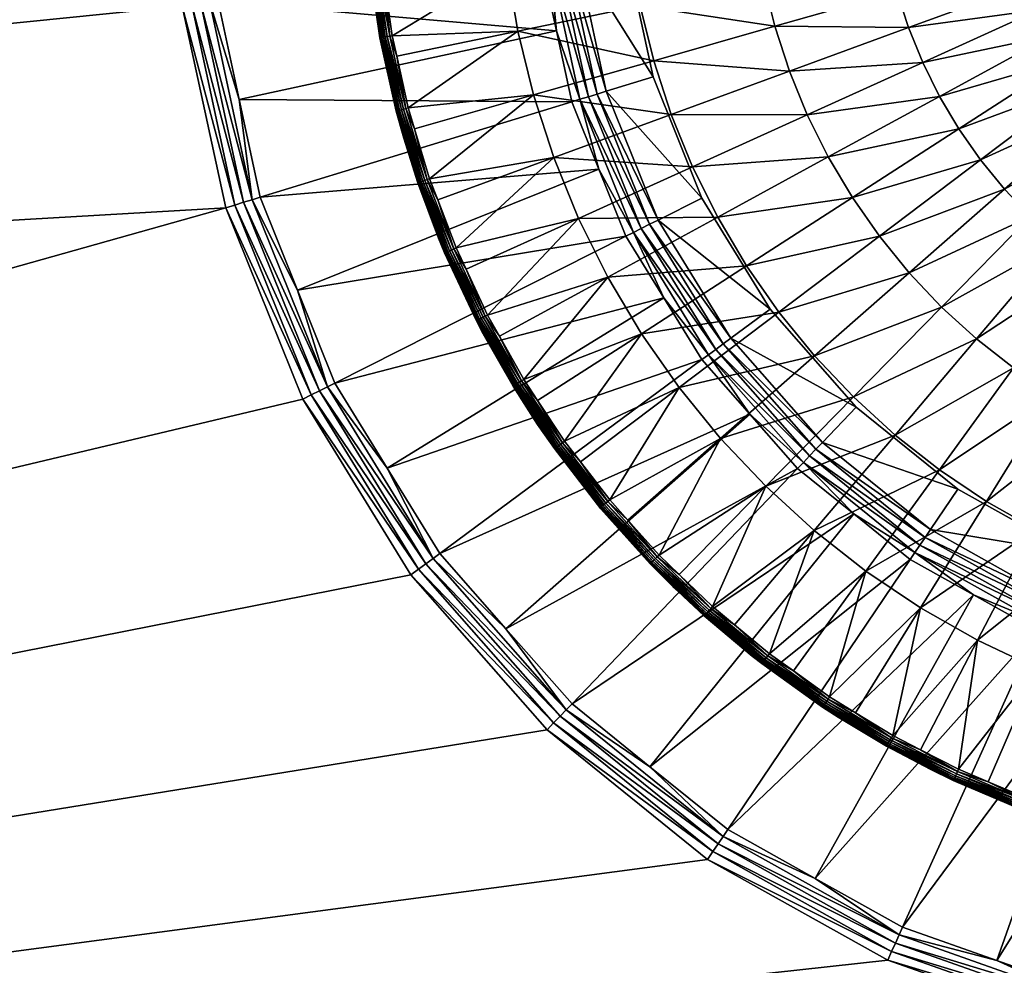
# Model space of a CAD drawing. Header units: centimetres. Extents: x 0 to 900, y -700 to 0.
# Tile 5 of 18: x 370 to 428, y -265 to -210. Entities that reach past the tile are written whole.
import ezdxf

# ---------------------------------------------------------------- set-up
doc = ezdxf.new("R2010")
doc.units = ezdxf.units.CM
doc.layers.get('0').update_dxf_attribs({"color": 133})

msp = doc.modelspace()

# ---------------------------------------------------------------- meshes
at = {"color": 254}
mesh = msp.add_polyface(dxfattribs=at)
corners = [(400.437, -206.347, 2.599), (381.278, -202.919, 14.401), (381.527, -208.768, 14.401), (401.33, -210.489, 2.599), (382.76, -214.491, 14.401), (402.223, -214.632, 2.599), (383.993, -220.214, 14.401), (403.803, -218.564, 2.599), (386.176, -225.647, 14.401), (378.926, -196.981, 15), (100.487, -237.164, 15), (379.438, -209.036, 15), (381.98, -220.831, 15), (99.538, -251.798, 15.154), (99.538, -237.164, 15.154), (89.042, -95.862, 18.653), (88.312, -95.251, 18.896), (77.5, -235.315, 22.5), (55.455, -218.826, 29.851), (77.5, -312.792, 22.55), (391.429, -236.064, 14.401), (388.359, -231.079, 14.401), (387.922, -231.299, 14.659), (383.525, -220.358, 14.659), (381.041, -208.831, 14.659), (380.54, -197.049, 14.659), (380.524, -208.897, 14.847), (380.02, -197.027, 14.847), (383.027, -220.51, 14.847), (379.986, -208.966, 14.962), (379.478, -197.004, 14.962), (394.498, -241.049, 14.401), (394.104, -241.34, 14.659), (387.456, -231.534, 14.847), (382.509, -220.669, 14.962), (393.685, -241.65, 14.847), (386.973, -231.778, 14.962), (393.25, -241.972, 14.962), (386.479, -232.027, 15), (392.805, -242.301, 15), (100.006, -237.164, 15.039), (100.487, -105.863, 15), (100.006, -105.863, 15.039), (54.994, -199.076, 29.961), (55.462, -199.076, 29.846)]
mesh.append_faces([[corners[k] for k in face] for face in [(0, 1, 2, 0), (0, 2, 3, 0), (3, 2, 4, 3), (5, 4, 6, 5), (7, 6, 8, 7), (9, 10, 11, 9), (11, 10, 12, 11), (13, 14, 15, 13), (13, 16, 17, 13), (18, 19, 17, 18), (20, 21, 22, 20), (8, 6, 23, 8), (4, 2, 24, 4), (2, 1, 24, 2), (24, 1, 25, 24), (6, 4, 23, 6), (23, 4, 24, 23), (23, 24, 26, 23), (26, 24, 27, 26), (21, 8, 22, 21), (22, 8, 23, 22), (22, 23, 28, 22), (28, 23, 26, 28), (28, 26, 29, 28), (29, 26, 30, 29), (31, 20, 32, 31), (32, 20, 22, 32), (32, 22, 33, 32), (33, 22, 28, 33), (33, 28, 34, 33), (34, 28, 29, 34), (34, 29, 11, 34), (11, 29, 9, 11), (35, 32, 33, 35), (35, 33, 36, 35), (36, 33, 34, 36), (36, 34, 12, 36), (12, 34, 11, 12), (37, 35, 36, 37), (37, 36, 38, 37), (38, 36, 12, 38), (39, 37, 38, 39), (40, 10, 41, 40), (13, 40, 14, 13), (14, 40, 42, 14), (43, 18, 44, 43)]], dxfattribs={"vtx3": -1, "color": 254})
mesh = msp.add_polyface(dxfattribs=at)
corners = [(378.926, -196.981, 15), (100.487, -105.863, 15), (100.487, -237.164, 15), (105.863, -100.487, 15), (383.992, -173.476, 15), (389.424, -162.702, 15), (396.599, -153.001, 15), (380.459, -185.013, 15), (104.655, -100.567, 15), (100.563, -104.681, 15), (103.664, -100.786, 15), (100.763, -103.739, 15), (103.112, -100.992, 15), (101.024, -103.042, 15), (102.462, -101.347, 15), (101.393, -102.393, 15), (102.261, -101.489, 15), (101.795, -101.902, 15), (405.31, -144.652, 15), (415.306, -137.896, 15), (426.301, -132.926, 15), (99.721, -104.565, 15.123), (100.018, -103.519, 15.102), (89.042, -95.862, 18.653), (102.05, -101.21, 15.02), (101.365, -101.365, 15.08), (101.545, -101.662, 15.02), (101.299, -101.425, 15.08), (100.819, -101.995, 15.082), (101.104, -102.193, 15.021), (100.361, -102.735, 15.09), (100.69, -102.888, 15.023), (100.112, -103.304, 15.099), (100.387, -103.628, 15.026), (100.006, -105.863, 15.039), (100.138, -104.623, 15.031), (102.267, -101.052, 15.021), (99.538, -105.863, 15.154), (100.006, -237.164, 15.039), (99.538, -237.164, 15.154)]
mesh.append_faces([[corners[k] for k in face] for face in [(0, 1, 2, 0), (3, 4, 5, 3), (3, 5, 6, 3), (7, 3, 1, 7), (1, 3, 8, 1), (1, 8, 9, 1), (9, 8, 10, 9), (9, 10, 11, 9), (11, 10, 12, 11), (11, 12, 13, 11), (13, 12, 14, 13), (13, 14, 15, 13), (15, 14, 16, 15), (15, 16, 17, 15), (3, 18, 19, 3), (3, 19, 20, 3), (21, 22, 23, 21), (24, 25, 26, 24), (25, 27, 26, 25), (26, 27, 28, 26), (26, 28, 29, 26), (29, 28, 30, 29), (29, 30, 31, 29), (31, 30, 32, 31), (31, 32, 33, 31), (34, 1, 9, 34), (34, 9, 35, 34), (35, 9, 11, 35), (35, 11, 33, 35), (33, 11, 13, 33), (33, 13, 31, 33), (31, 13, 15, 31), (31, 15, 29, 31), (29, 15, 17, 29), (29, 17, 26, 29), (26, 17, 16, 26), (26, 16, 24, 26), (24, 16, 14, 24), (24, 14, 36, 24), (32, 22, 33, 32), (33, 22, 21, 33), (33, 21, 35, 33), (35, 21, 37, 35), (35, 37, 34, 35), (38, 1, 34, 38), (39, 34, 37, 39)]], dxfattribs={"vtx3": -1, "color": 254})
mesh = msp.add_polyface(dxfattribs=at)
corners = [(401.33, -210.489, 2.599), (382.76, -214.491, 14.401), (402.223, -214.632, 2.599), (383.993, -220.214, 14.401), (403.803, -218.564, 2.599), (386.176, -225.647, 14.401), (405.383, -222.496, 2.599), (388.359, -231.079, 14.401), (407.604, -226.104, 2.599), (391.429, -236.064, 14.401), (409.826, -229.712, 2.599), (394.498, -241.049, 14.401), (412.626, -232.893, 2.599), (398.366, -245.444, 14.401), (405.364, -205.716, 2), (402.181, -197.969, 2), (402.526, -206.079, 2), (406.973, -213.177, 2), (404.236, -214.015, 2), (406.973, -213.177, 0), (405.364, -205.716, 0), (400.257, -202.113, 2.599), (400.437, -206.347, 2.599), (400.923, -206.285, 2.341), (402.691, -214.488, 2.341), (405.82, -222.275, 2.341), (406.285, -222.04, 2.153), (403.189, -214.336, 2.153), (401.44, -206.218, 2.153), (400.567, -197.9, 2.341), (406.769, -221.796, 2.038), (403.707, -214.177, 2.038), (401.978, -206.15, 2.038), (401.087, -197.922, 2.153), (407.263, -221.548, 2), (401.629, -197.945, 2.038), (394.104, -241.34, 14.659), (402.234, -249.838, 14.401), (401.895, -250.192, 14.659), (393.685, -241.65, 14.847), (401.534, -250.568, 14.847), (393.25, -241.972, 14.962), (401.159, -250.96, 14.962), (392.805, -242.301, 15)]
mesh.append_faces([[corners[k] for k in face] for face in [(0, 1, 2, 0), (2, 3, 4, 2), (4, 5, 6, 4), (6, 5, 7, 6), (6, 7, 8, 6), (8, 7, 9, 8), (8, 9, 10, 8), (10, 9, 11, 10), (10, 11, 12, 10), (12, 11, 13, 12), (14, 15, 16, 14), (14, 16, 17, 14), (17, 16, 18, 17), (17, 19, 20, 17), (17, 20, 14, 17), (21, 22, 23, 21), (23, 22, 0, 23), (23, 0, 24, 23), (0, 2, 24, 0), (24, 2, 4, 24), (24, 4, 25, 24), (4, 6, 25, 4), (25, 6, 8, 25), (25, 26, 24, 25), (24, 26, 27, 24), (24, 27, 23, 24), (23, 27, 28, 23), (23, 28, 29, 23), (26, 30, 27, 26), (27, 30, 31, 27), (27, 31, 28, 27), (28, 31, 32, 28), (28, 32, 33, 28), (30, 34, 31, 30), (31, 34, 18, 31), (31, 18, 32, 31), (32, 18, 16, 32), (32, 16, 35, 32), (13, 11, 36, 13), (37, 13, 38, 37), (38, 13, 36, 38), (38, 36, 39, 38), (40, 38, 39, 40), (40, 39, 41, 40), (42, 40, 41, 42), (42, 41, 43, 42)]], dxfattribs={"vtx3": -1, "color": 254})
at = {"color": 250}
mesh = msp.add_polyface(dxfattribs=at)
corners = [(391.257, -207.641, 16.206), (391.086, -206.482, 16.206), (390.935, -206.499, 16.15), (390.852, -203.282, 16.206), (390.77, -202.165, 16.206), (390.618, -202.17, 16.15), (390.218, -204.628, 15.243), (390.36, -206.562, 15.243), (390.373, -206.561, 15.404), (390.04, -198.455, 15.243), (390.04, -202.191, 15.243), (390.053, -202.191, 15.404), (390.77, -198.905, 16.206), (390.618, -197.83, 16.15), (390.477, -202.175, 16.07), (390.477, -197.825, 16.07), (390.795, -206.514, 16.07), (390.351, -202.18, 15.968), (390.351, -197.82, 15.968), (391.428, -210.819, 16.07), (390.669, -206.528, 15.968), (390.243, -202.184, 15.847), (390.243, -197.816, 15.847), (391.304, -210.842, 15.968), (390.562, -206.54, 15.847), (390.156, -202.187, 15.71), (390.156, -197.813, 15.71), (391.198, -210.861, 15.847), (390.475, -206.55, 15.71), (390.092, -202.189, 15.562), (390.092, -197.811, 15.562), (390.053, -197.809, 15.404), (391.112, -210.877, 15.71), (390.412, -206.557, 15.562), (391.049, -210.889, 15.562), (391.011, -210.896, 15.404), (390.977, -210.756, 15.243), (390.998, -210.898, 15.243), (390.179, -204.631, 13), (390.02, -198.455, 13), (390.972, -210.757, 13)]
mesh.append_faces([[corners[k] for k in face] for face in [(0, 1, 2, 0), (3, 4, 5, 3), (6, 7, 8, 6), (9, 10, 11, 9), (4, 12, 5, 4), (5, 12, 13, 5), (1, 3, 2, 1), (2, 3, 5, 2), (2, 5, 14, 2), (14, 5, 15, 14), (16, 2, 14, 16), (16, 14, 17, 16), (17, 14, 18, 17), (19, 16, 20, 19), (20, 16, 17, 20), (20, 17, 21, 20), (21, 17, 22, 21), (23, 20, 24, 23), (24, 20, 21, 24), (24, 21, 25, 24), (25, 21, 26, 25), (27, 23, 24, 27), (27, 24, 28, 27), (28, 24, 25, 28), (28, 25, 29, 28), (29, 25, 30, 29), (29, 30, 31, 29), (32, 27, 28, 32), (32, 28, 33, 32), (33, 28, 29, 33), (33, 29, 11, 33), (11, 29, 31, 11), (11, 31, 9, 11), (34, 32, 33, 34), (34, 33, 8, 34), (8, 33, 11, 8), (8, 11, 6, 8), (6, 11, 10, 6), (35, 34, 8, 35), (35, 8, 36, 35), (36, 8, 7, 36), (37, 35, 36, 37), (38, 10, 39, 38), (40, 7, 38, 40), (38, 7, 6, 38), (38, 6, 10, 38), (40, 37, 36, 40), (40, 36, 7, 40)]], dxfattribs={"vtx3": -1, "color": 250})
mesh = msp.add_polyface(dxfattribs=at)
corners = [(397.997, -199.039, 18.103), (390.77, -202.165, 16.206), (398.068, -202.882, 18.103), (390.852, -203.282, 16.206), (391.086, -206.482, 16.206), (398.422, -206.71, 18.103), (391.257, -207.641, 16.206), (391.716, -210.766, 16.206), (399.059, -210.5, 18.103), (391.982, -211.959, 16.206), (392.658, -214.991, 16.206), (399.973, -214.234, 18.103), (408.032, -215.373, 19.752), (407.011, -212.231, 19.752), (406.225, -209.023, 19.752), (405.679, -205.766, 19.752), (405.374, -202.477, 19.752), (414.952, -212.838, 21.15), (414.1, -210.215, 21.15), (413.443, -207.535, 21.15), (412.987, -204.815, 21.15), (412.732, -202.068, 21.15), (405.313, -199.174, 19.752), (391.567, -210.793, 16.15), (390.998, -210.898, 15.243), (391.951, -215.176, 15.243), (391.964, -215.173, 15.404), (390.935, -206.499, 16.15), (390.795, -206.514, 16.07), (392.511, -215.03, 16.15), (391.428, -210.819, 16.07), (392.374, -215.065, 16.07), (391.304, -210.842, 15.968), (390.669, -206.528, 15.968), (392.252, -215.097, 15.968), (391.198, -210.861, 15.847), (392.148, -215.125, 15.847), (391.112, -210.877, 15.71), (392.063, -215.147, 15.71), (391.049, -210.889, 15.562), (392.001, -215.163, 15.562), (391.011, -210.896, 15.404), (392.391, -216.769, 13), (390.972, -210.757, 13)]
mesh.append_faces([[corners[k] for k in face] for face in [(0, 1, 2, 0), (1, 3, 2, 1), (2, 3, 4, 2), (2, 4, 5, 2), (4, 6, 5, 4), (5, 6, 7, 5), (5, 7, 8, 5), (7, 9, 8, 7), (8, 9, 10, 8), (8, 10, 11, 8), (11, 12, 13, 11), (11, 13, 8, 11), (8, 13, 14, 8), (8, 14, 5, 8), (5, 14, 15, 5), (5, 15, 2, 5), (2, 15, 16, 2), (2, 16, 0, 2), (12, 17, 13, 12), (13, 18, 14, 13), (14, 19, 15, 14), (15, 19, 20, 15), (15, 20, 16, 15), (16, 20, 21, 16), (16, 21, 22, 16), (9, 7, 23, 9), (24, 25, 26, 24), (7, 6, 23, 7), (23, 6, 27, 23), (23, 27, 28, 23), (10, 9, 29, 10), (29, 9, 23, 29), (29, 23, 30, 29), (30, 23, 28, 30), (31, 29, 30, 31), (31, 30, 32, 31), (32, 30, 33, 32), (34, 31, 32, 34), (34, 32, 35, 34), (36, 34, 35, 36), (36, 35, 37, 36), (38, 36, 37, 38), (38, 37, 39, 38), (40, 38, 39, 40), (40, 39, 41, 40), (26, 40, 41, 26), (26, 41, 24, 26), (42, 25, 24, 42), (42, 24, 43, 42)]], dxfattribs={"vtx3": -1, "color": 250})
mesh = msp.add_polyface(dxfattribs=at)
corners = [(407.011, -212.231, 19.752), (414.952, -212.838, 21.15), (414.1, -210.215, 21.15), (406.225, -209.023, 19.752), (413.443, -207.535, 21.15), (415.996, -215.391, 21.15), (423.734, -214.314, 22.297), (422.749, -212.335, 22.297), (421.913, -210.288, 22.297), (421.229, -208.186, 22.297), (420.703, -206.039, 22.297), (412.987, -204.815, 21.15), (420.337, -203.859, 22.297), (412.732, -202.068, 21.15), (420.134, -201.658, 22.297), (412.681, -199.31, 21.15), (431.122, -212.177, 23.19), (430.274, -210.75, 23.19), (429.534, -209.264, 23.19), (428.906, -207.727, 23.19), (428.393, -206.148, 23.19), (427.998, -204.535, 23.19), (427.723, -202.898, 23.19), (427.57, -201.245, 23.19), (420.093, -199.447, 22.297), (433.121, -214.825, 23.19), (439.498, -210.698, 23.829), (438.737, -209.893, 23.829), (432.073, -213.538, 23.19), (438.037, -209.034, 23.829), (437.402, -208.126, 23.829), (436.837, -207.173, 23.829), (436.343, -206.182, 23.829), (435.924, -205.156, 23.829), (435.581, -204.103, 23.829), (435.318, -203.026, 23.829), (435.134, -201.934, 23.829), (435.032, -200.831, 23.829), (427.539, -199.585, 23.19)]
mesh.append_faces([[corners[k] for k in face] for face in [(0, 1, 2, 0), (3, 2, 4, 3), (5, 6, 7, 5), (5, 7, 1, 5), (1, 7, 8, 1), (1, 8, 2, 1), (2, 8, 9, 2), (2, 9, 4, 2), (4, 9, 10, 4), (4, 10, 11, 4), (11, 10, 12, 11), (11, 12, 13, 11), (13, 12, 14, 13), (13, 14, 15, 13), (6, 16, 17, 6), (6, 17, 7, 6), (7, 17, 18, 7), (7, 18, 8, 7), (8, 18, 19, 8), (8, 19, 9, 8), (9, 19, 20, 9), (9, 20, 10, 9), (10, 20, 21, 10), (10, 21, 12, 10), (12, 21, 22, 12), (12, 22, 14, 12), (14, 22, 23, 14), (14, 23, 24, 14), (25, 26, 27, 25), (25, 27, 28, 25), (28, 27, 29, 28), (28, 29, 16, 28), (16, 29, 30, 16), (16, 30, 17, 16), (17, 30, 31, 17), (17, 31, 18, 17), (18, 31, 32, 18), (18, 32, 19, 18), (19, 32, 33, 19), (19, 33, 20, 19), (20, 33, 34, 20), (20, 34, 21, 20), (21, 34, 35, 21), (21, 35, 22, 21), (22, 35, 36, 22), (22, 36, 23, 22), (23, 36, 37, 23), (23, 37, 38, 23)]], dxfattribs={"vtx3": -1, "color": 250})
mesh = msp.add_polyface(dxfattribs=at)
corners = [(408.493, -231.344, 18.103), (416.419, -229.495, 19.752), (414.333, -226.935, 19.752), (406.292, -228.194, 18.103), (412.441, -224.227, 19.752), (418.689, -231.895, 19.752), (425.891, -228.494, 21.15), (423.852, -226.636, 21.15), (421.956, -224.632, 21.15), (420.214, -222.494, 21.15), (418.634, -220.232, 21.15), (410.754, -221.387, 19.752), (417.225, -217.861, 21.15), (409.282, -218.43, 19.752), (415.996, -215.391, 21.15), (408.032, -215.373, 19.752), (414.952, -212.838, 21.15), (432.748, -233.099, 21.15), (438.171, -227.474, 22.297), (436.174, -226.526, 22.297), (430.351, -231.735, 21.15), (434.253, -225.432, 22.297), (428.061, -230.197, 21.15), (432.418, -224.2, 22.297), (430.679, -222.835, 22.297), (429.045, -221.346, 22.297), (427.526, -219.74, 22.297), (426.129, -218.026, 22.297), (424.863, -216.214, 22.297), (423.734, -214.314, 22.297), (439.617, -219.921, 23.19), (438.174, -219.1, 23.19), (436.796, -218.174, 23.19), (435.489, -217.15, 23.19), (434.262, -216.031, 23.19), (433.121, -214.825, 23.19), (432.073, -213.538, 23.19), (431.122, -212.177, 23.19), (440.317, -211.444, 23.829), (439.498, -210.698, 23.829)]
mesh.append_faces([[corners[k] for k in face] for face in [(0, 1, 2, 0), (3, 2, 4, 3), (5, 6, 7, 5), (5, 7, 1, 5), (1, 7, 8, 1), (1, 8, 2, 1), (2, 8, 9, 2), (2, 9, 4, 2), (4, 9, 10, 4), (4, 10, 11, 4), (11, 10, 12, 11), (11, 12, 13, 11), (13, 12, 14, 13), (13, 14, 15, 13), (15, 14, 16, 15), (17, 18, 19, 17), (20, 19, 21, 20), (20, 21, 22, 20), (22, 21, 23, 22), (22, 23, 6, 22), (6, 23, 24, 6), (6, 24, 7, 6), (7, 24, 25, 7), (7, 25, 8, 7), (8, 25, 26, 8), (8, 26, 9, 8), (9, 26, 27, 9), (9, 27, 10, 9), (10, 27, 28, 10), (10, 28, 12, 10), (12, 28, 29, 12), (12, 29, 14, 12), (19, 30, 21, 19), (21, 31, 23, 21), (23, 31, 32, 23), (23, 32, 24, 23), (24, 32, 33, 24), (24, 33, 25, 24), (25, 33, 34, 25), (25, 34, 26, 25), (26, 34, 35, 26), (26, 35, 27, 26), (27, 35, 36, 27), (27, 36, 28, 27), (28, 36, 37, 28), (28, 37, 29, 28), (33, 38, 34, 33), (34, 39, 35, 34)]], dxfattribs={"vtx3": -1, "color": 250})
at = {"color": 254}
mesh = msp.add_polyface(dxfattribs=at)
corners = [(412.626, -232.893, 2.599), (398.366, -245.444, 14.401), (415.425, -236.074, 2.599), (402.234, -249.838, 14.401), (418.723, -238.737, 2.599), (406.789, -253.516, 14.401), (422.019, -241.399, 2.599), (411.344, -257.194, 14.401), (425.719, -243.465, 2.599), (406.973, -213.177, 2), (404.236, -214.015, 2), (409.818, -220.259, 2), (407.263, -221.548, 2), (413.82, -226.759, 2), (411.519, -228.46, 2), (418.863, -232.488, 2), (416.882, -234.554, 2), (424.801, -237.283, 2), (418.863, -232.488, 0), (413.82, -226.759, 0), (409.818, -220.259, 0), (406.973, -213.177, 0), (405.82, -222.275, 2.341), (407.604, -226.104, 2.599), (410.22, -229.421, 2.341), (409.826, -229.712, 2.599), (415.765, -235.721, 2.341), (422.294, -240.993, 2.341), (422.585, -240.561, 2.153), (416.125, -235.345, 2.153), (410.639, -229.111, 2.153), (406.285, -222.04, 2.153), (422.889, -240.112, 2.038), (416.5, -234.953, 2.038), (411.075, -228.789, 2.038), (406.769, -221.796, 2.038), (423.198, -239.654, 2)]
mesh.append_faces([[corners[k] for k in face] for face in [(0, 1, 2, 0), (2, 1, 3, 2), (2, 3, 4, 2), (4, 3, 5, 4), (4, 5, 6, 4), (6, 5, 7, 6), (6, 7, 8, 6), (9, 10, 11, 9), (11, 10, 12, 11), (11, 12, 13, 11), (13, 12, 14, 13), (13, 14, 15, 13), (15, 14, 16, 15), (15, 16, 17, 15), (15, 18, 19, 15), (15, 19, 13, 15), (13, 19, 20, 13), (13, 20, 11, 13), (11, 20, 21, 11), (11, 21, 9, 11), (22, 23, 24, 22), (23, 25, 24, 23), (24, 25, 0, 24), (24, 0, 26, 24), (0, 2, 26, 0), (26, 2, 4, 26), (26, 4, 27, 26), (4, 6, 27, 4), (27, 28, 26, 27), (26, 28, 29, 26), (26, 29, 24, 26), (24, 29, 30, 24), (24, 30, 22, 24), (22, 30, 31, 22), (28, 32, 29, 28), (29, 32, 33, 29), (29, 33, 30, 29), (30, 33, 34, 30), (30, 34, 31, 30), (31, 34, 35, 31), (32, 36, 33, 32), (33, 36, 16, 33), (33, 16, 34, 33), (34, 16, 14, 34), (34, 14, 35, 34), (35, 14, 12, 35)]], dxfattribs={"vtx3": -1, "color": 254})
at = {"color": 250}
mesh = msp.add_polyface(dxfattribs=at)
corners = [(392.658, -214.991, 16.206), (393.025, -216.21, 16.206), (399.973, -214.234, 18.103), (396.035, -224.426, 16.206), (395.452, -223.181, 16.206), (395.312, -223.24, 16.15), (394.378, -220.374, 16.206), (393.905, -219.137, 16.206), (393.761, -219.186, 16.15), (392.511, -215.03, 16.15), (394.779, -223.466, 15.243), (396.639, -227.435, 15.243), (396.651, -227.428, 15.404), (392.427, -216.758, 15.243), (393.214, -219.373, 15.243), (393.226, -219.369, 15.404), (392.374, -215.065, 16.07), (393.628, -219.232, 16.07), (392.252, -215.097, 15.968), (395.182, -223.295, 16.07), (393.508, -219.272, 15.968), (392.148, -215.125, 15.847), (395.066, -223.345, 15.968), (393.406, -219.307, 15.847), (392.063, -215.147, 15.71), (394.966, -223.387, 15.847), (393.323, -219.335, 15.71), (392.001, -215.163, 15.562), (394.886, -223.421, 15.71), (393.263, -219.356, 15.562), (391.964, -215.173, 15.404), (396.743, -227.381, 15.71), (394.827, -223.446, 15.562), (391.951, -215.176, 15.243), (396.686, -227.411, 15.562), (394.791, -223.461, 15.404), (394.446, -222.594, 15.243), (392.391, -216.769, 13), (394.421, -222.604, 13), (397.039, -228.199, 13)]
mesh.append_faces([[corners[k] for k in face] for face in [(0, 1, 2, 0), (3, 4, 5, 3), (6, 7, 8, 6), (1, 0, 9, 1), (10, 11, 12, 10), (13, 14, 15, 13), (7, 1, 8, 7), (8, 1, 9, 8), (8, 9, 16, 8), (4, 6, 5, 4), (5, 6, 8, 5), (5, 8, 17, 5), (17, 8, 16, 17), (17, 16, 18, 17), (19, 5, 17, 19), (19, 17, 20, 19), (20, 17, 18, 20), (20, 18, 21, 20), (22, 19, 20, 22), (22, 20, 23, 22), (23, 20, 21, 23), (23, 21, 24, 23), (25, 22, 23, 25), (25, 23, 26, 25), (26, 23, 24, 26), (26, 24, 27, 26), (28, 25, 26, 28), (28, 26, 29, 28), (29, 26, 27, 29), (29, 27, 30, 29), (31, 28, 32, 31), (32, 28, 29, 32), (32, 29, 15, 32), (15, 29, 30, 15), (15, 30, 13, 15), (13, 30, 33, 13), (34, 32, 35, 34), (35, 32, 15, 35), (35, 15, 36, 35), (36, 15, 14, 36), (12, 35, 10, 12), (10, 35, 36, 10), (13, 33, 37, 13), (13, 37, 14, 13), (14, 37, 38, 14), (14, 38, 36, 14), (36, 38, 10, 36), (10, 38, 39, 10)]], dxfattribs={"vtx3": -1, "color": 250})
mesh = msp.add_polyface(dxfattribs=at)
corners = [(399.973, -214.234, 18.103), (393.025, -216.21, 16.206), (393.905, -219.137, 16.206), (401.161, -217.89, 18.103), (394.378, -220.374, 16.206), (395.452, -223.181, 16.206), (402.616, -221.448, 18.103), (396.035, -224.426, 16.206), (397.289, -227.101, 16.206), (404.329, -224.889, 18.103), (397.987, -228.344, 16.206), (399.408, -230.876, 16.206), (406.292, -228.194, 18.103), (408.493, -231.344, 18.103), (414.333, -226.935, 19.752), (412.441, -224.227, 19.752), (410.754, -221.387, 19.752), (409.282, -218.43, 19.752), (408.032, -215.373, 19.752), (397.154, -227.17, 16.15), (397.061, -228.186, 15.243), (398.784, -231.256, 15.243), (398.796, -231.25, 15.404), (395.312, -223.24, 16.15), (395.182, -223.295, 16.07), (399.278, -230.955, 16.15), (397.029, -227.235, 16.07), (395.066, -223.345, 15.968), (399.158, -231.029, 16.07), (396.916, -227.292, 15.968), (394.966, -223.387, 15.847), (399.05, -231.094, 15.968), (396.82, -227.342, 15.847), (394.886, -223.421, 15.71), (398.958, -231.151, 15.847), (396.743, -227.381, 15.71), (398.884, -231.196, 15.71), (396.686, -227.411, 15.562), (394.827, -223.446, 15.562), (398.829, -231.229, 15.562), (396.651, -227.428, 15.404), (394.791, -223.461, 15.404), (396.639, -227.435, 15.243), (394.779, -223.466, 15.243), (397.039, -228.199, 13)]
mesh.append_faces([[corners[k] for k in face] for face in [(0, 1, 2, 0), (0, 2, 3, 0), (2, 4, 3, 2), (3, 4, 5, 3), (3, 5, 6, 3), (5, 7, 6, 5), (6, 7, 8, 6), (6, 8, 9, 6), (8, 10, 9, 8), (9, 10, 11, 9), (9, 11, 12, 9), (13, 14, 12, 13), (12, 15, 9, 12), (9, 15, 16, 9), (9, 16, 6, 9), (6, 16, 17, 6), (6, 17, 3, 6), (3, 17, 18, 3), (3, 18, 0, 3), (10, 8, 19, 10), (20, 21, 22, 20), (8, 7, 19, 8), (19, 7, 23, 19), (19, 23, 24, 19), (25, 10, 19, 25), (25, 19, 26, 25), (26, 19, 24, 26), (26, 24, 27, 26), (28, 25, 26, 28), (28, 26, 29, 28), (29, 26, 27, 29), (29, 27, 30, 29), (31, 28, 29, 31), (31, 29, 32, 31), (32, 29, 30, 32), (32, 30, 33, 32), (34, 31, 32, 34), (34, 32, 35, 34), (35, 32, 33, 35), (36, 35, 37, 36), (37, 35, 38, 37), (39, 37, 40, 39), (40, 37, 41, 40), (22, 40, 20, 22), (20, 40, 42, 20), (43, 44, 42, 43), (44, 21, 20, 44), (44, 20, 42, 44)]], dxfattribs={"vtx3": -1, "color": 250})
at = {"color": 254}
mesh = msp.add_polyface(dxfattribs=at)
corners = [(425.719, -243.465, 2.599), (411.344, -257.194, 14.401), (416.454, -260.049, 14.401), (429.418, -245.532, 2.599), (421.565, -262.904, 14.401), (433.414, -246.944, 2.599), (427.085, -264.855, 14.401), (437.409, -248.355, 2.599), (432.605, -266.805, 14.401), (441.586, -249.071, 2.599), (438.375, -267.794, 14.401), (445.763, -249.788, 2.599), (444.146, -268.784, 14.401), (450, -249.968, 2.599), (450, -268.784, 14.401), (400.777, -251.358, 15), (392.805, -242.301, 15), (100.487, -300, 15), (386.479, -232.027, 15), (381.98, -220.831, 15), (100.487, -237.164, 15), (445.804, -249.299, 2.341), (454.196, -249.299, 2.341), (454.152, -248.78, 2.153), (445.848, -248.78, 2.153), (421.364, -263.351, 14.659), (411.069, -257.6, 14.659), (406.789, -253.516, 14.401), (402.234, -249.838, 14.401), (401.895, -250.192, 14.659), (401.534, -250.568, 14.847), (410.777, -258.032, 14.847), (401.159, -250.96, 14.962), (432.482, -267.279, 14.659), (421.149, -263.826, 14.847), (410.474, -258.481, 14.962), (432.351, -267.783, 14.847), (420.926, -264.319, 14.962), (410.165, -258.938, 15), (432.214, -268.308, 14.962), (420.698, -264.823, 15)]
mesh.append_faces([[corners[k] for k in face] for face in [(0, 1, 2, 0), (3, 2, 4, 3), (3, 4, 5, 3), (5, 4, 6, 5), (5, 6, 7, 5), (7, 6, 8, 7), (7, 8, 9, 7), (9, 8, 10, 9), (9, 10, 11, 9), (11, 10, 12, 11), (11, 12, 13, 11), (13, 12, 14, 13), (15, 16, 17, 15), (16, 18, 17, 16), (17, 18, 19, 17), (17, 19, 20, 17), (9, 11, 21, 9), (21, 11, 13, 21), (21, 13, 22, 21), (21, 23, 24, 21), (6, 4, 25, 6), (2, 1, 26, 2), (27, 28, 29, 27), (1, 27, 26, 1), (26, 27, 29, 26), (26, 29, 30, 26), (4, 2, 25, 4), (25, 2, 26, 25), (25, 26, 31, 25), (31, 26, 30, 31), (31, 30, 32, 31), (8, 6, 33, 8), (33, 6, 25, 33), (33, 25, 34, 33), (34, 25, 31, 34), (34, 31, 35, 34), (35, 31, 32, 35), (35, 32, 15, 35), (15, 32, 16, 15), (36, 33, 34, 36), (36, 34, 37, 36), (37, 34, 35, 37), (37, 35, 38, 37), (38, 35, 15, 38), (39, 37, 40, 39), (40, 37, 38, 40)]], dxfattribs={"vtx3": -1, "color": 254})
at = {"color": 250}
mesh = msp.add_polyface(dxfattribs=at)
corners = [(399.408, -230.876, 16.206), (400.223, -232.108, 16.206), (406.292, -228.194, 18.103), (401.797, -234.486, 16.206), (408.493, -231.344, 18.103), (402.731, -235.696, 16.206), (404.443, -237.913, 16.206), (410.921, -234.324, 18.103), (405.496, -239.089, 16.206), (407.332, -241.137, 16.206), (413.563, -237.117, 18.103), (401.673, -234.575, 16.15), (399.278, -230.955, 16.15), (401.203, -234.912, 15.243), (403.881, -238.38, 15.243), (403.891, -238.372, 15.404), (397.987, -228.344, 16.206), (399.158, -231.029, 16.07), (404.326, -238.01, 16.15), (401.559, -234.657, 16.07), (399.05, -231.094, 15.968), (404.217, -238.1, 16.07), (401.456, -234.73, 15.968), (398.958, -231.151, 15.847), (404.121, -238.181, 15.968), (401.368, -234.793, 15.847), (398.884, -231.196, 15.71), (396.743, -227.381, 15.71), (404.037, -238.25, 15.847), (401.297, -234.844, 15.71), (398.829, -231.229, 15.562), (396.686, -227.411, 15.562), (403.97, -238.306, 15.71), (401.245, -234.881, 15.562), (398.796, -231.25, 15.404), (396.651, -227.428, 15.404), (403.921, -238.347, 15.562), (401.213, -234.904, 15.404), (400.251, -233.473, 15.243), (398.784, -231.256, 15.243), (400.219, -233.495, 13), (397.039, -228.199, 13), (403.927, -238.436, 13)]
mesh.append_faces([[corners[k] for k in face] for face in [(0, 1, 2, 0), (2, 1, 3, 2), (2, 3, 4, 2), (3, 5, 4, 3), (4, 5, 6, 4), (4, 6, 7, 4), (6, 8, 7, 6), (7, 8, 9, 7), (7, 9, 10, 7), (5, 3, 11, 5), (1, 0, 12, 1), (13, 14, 15, 13), (0, 16, 12, 0), (3, 1, 11, 3), (11, 1, 12, 11), (11, 12, 17, 11), (18, 5, 11, 18), (18, 11, 19, 18), (19, 11, 17, 19), (19, 17, 20, 19), (21, 18, 19, 21), (21, 19, 22, 21), (22, 19, 20, 22), (22, 20, 23, 22), (24, 21, 22, 24), (24, 22, 25, 24), (25, 22, 23, 25), (25, 23, 26, 25), (26, 23, 27, 26), (28, 24, 25, 28), (28, 25, 29, 28), (29, 25, 26, 29), (29, 26, 30, 29), (30, 26, 31, 30), (32, 29, 33, 32), (33, 29, 30, 33), (33, 30, 34, 33), (34, 30, 35, 34), (36, 33, 37, 36), (37, 33, 34, 37), (37, 34, 38, 37), (38, 34, 39, 38), (15, 37, 13, 15), (13, 37, 38, 13), (40, 39, 41, 40), (42, 13, 40, 42), (40, 13, 38, 40), (40, 38, 39, 40)]], dxfattribs={"vtx3": -1, "color": 250})
mesh = msp.add_polyface(dxfattribs=at)
corners = [(413.563, -237.117, 18.103), (408.505, -242.269, 16.206), (410.448, -244.142, 16.206), (416.404, -239.706, 18.103), (411.74, -245.217, 16.206), (413.776, -246.912, 16.206), (419.428, -242.079, 18.103), (415.184, -247.919, 16.206), (417.297, -249.431, 16.206), (422.619, -244.222, 18.103), (418.819, -250.359, 16.206), (420.992, -251.686, 16.206), (425.96, -246.123, 18.103), (426.471, -238, 19.752), (423.729, -236.159, 19.752), (421.13, -234.12, 19.752), (418.689, -231.895, 19.752), (410.921, -234.324, 18.103), (416.419, -229.495, 19.752), (408.493, -231.344, 18.103), (425.891, -228.494, 21.15), (413.683, -247.032, 16.15), (410.347, -244.255, 16.15), (410.253, -244.36, 16.07), (417.213, -249.557, 16.15), (413.597, -247.143, 16.07), (410.169, -244.454, 15.968), (417.135, -249.675, 16.07), (413.52, -247.243, 15.968), (410.096, -244.535, 15.847), (417.066, -249.78, 15.968), (413.454, -247.329, 15.847), (410.038, -244.6, 15.71), (417.006, -249.87, 15.847), (413.401, -247.398, 15.71), (409.996, -244.647, 15.562), (413.362, -247.449, 15.562), (409.97, -244.677, 15.404), (413.338, -247.479, 15.404), (412.777, -247.03, 15.243), (409.961, -244.686, 15.243), (413.33, -247.49, 15.243), (412.763, -247.047, 13), (417.798, -250.626, 13)]
mesh.append_faces([[corners[k] for k in face] for face in [(0, 1, 2, 0), (0, 2, 3, 0), (2, 4, 3, 2), (3, 4, 5, 3), (3, 5, 6, 3), (5, 7, 6, 5), (6, 7, 8, 6), (6, 8, 9, 6), (8, 10, 9, 8), (9, 10, 11, 9), (9, 11, 12, 9), (9, 13, 6, 9), (6, 13, 14, 6), (6, 14, 3, 6), (3, 14, 15, 3), (3, 15, 0, 3), (0, 15, 16, 0), (0, 16, 17, 0), (17, 16, 18, 17), (17, 18, 19, 17), (15, 20, 16, 15), (7, 5, 21, 7), (4, 2, 22, 4), (5, 4, 21, 5), (21, 4, 22, 21), (21, 22, 23, 21), (24, 7, 21, 24), (24, 21, 25, 24), (25, 21, 23, 25), (25, 23, 26, 25), (27, 25, 28, 27), (28, 25, 26, 28), (28, 26, 29, 28), (30, 28, 31, 30), (31, 28, 29, 31), (31, 29, 32, 31), (33, 31, 34, 33), (34, 31, 32, 34), (34, 32, 35, 34), (36, 34, 35, 36), (36, 35, 37, 36), (38, 36, 37, 38), (38, 37, 39, 38), (39, 37, 40, 39), (41, 38, 39, 41), (40, 42, 39, 40), (39, 42, 41, 39), (41, 42, 43, 41)]], dxfattribs={"vtx3": -1, "color": 250})
mesh = msp.add_polyface(dxfattribs=at)
corners = [(425.96, -246.123, 18.103), (422.623, -252.524, 16.206), (424.843, -253.665, 16.206), (429.432, -247.773, 18.103), (426.577, -254.402, 16.206), (428.827, -255.359, 16.206), (433.016, -249.161, 18.103), (430.659, -255.984, 16.206), (432.325, -241.052, 19.752), (429.342, -239.634, 19.752), (422.619, -244.222, 18.103), (426.471, -238, 19.752), (432.748, -233.099, 21.15), (430.351, -231.735, 21.15), (423.729, -236.159, 19.752), (428.061, -230.197, 21.15), (421.13, -234.12, 19.752), (425.891, -228.494, 21.15), (428.773, -255.501, 16.15), (424.778, -253.803, 16.15), (424.538, -254.315, 15.404), (428.571, -256.029, 15.404), (428.585, -255.992, 15.562), (423.191, -253.637, 15.243), (424.533, -254.327, 15.243), (428.566, -256.041, 15.243), (428.838, -256.134, 15.243), (424.718, -253.931, 16.07), (420.849, -251.941, 16.07), (432.881, -256.902, 16.15), (428.723, -255.632, 16.07), (424.665, -254.045, 15.968), (420.787, -252.051, 15.968), (432.84, -257.037, 16.07), (428.677, -255.75, 15.968), (424.619, -254.143, 15.847), (420.734, -252.146, 15.847), (428.639, -255.851, 15.847), (424.582, -254.222, 15.71), (420.692, -252.222, 15.71), (428.608, -255.933, 15.71), (424.555, -254.28, 15.562), (428.835, -256.143, 13), (423.174, -253.669, 13), (432.714, -257.456, 15.243)]
mesh.append_faces([[corners[k] for k in face] for face in [(0, 1, 2, 0), (0, 2, 3, 0), (2, 4, 3, 2), (3, 4, 5, 3), (3, 5, 6, 3), (5, 7, 6, 5), (3, 8, 0, 3), (0, 8, 9, 0), (0, 9, 10, 0), (10, 9, 11, 10), (9, 12, 11, 9), (11, 12, 13, 11), (11, 13, 14, 11), (14, 13, 15, 14), (14, 15, 16, 14), (16, 15, 17, 16), (7, 5, 18, 7), (4, 2, 19, 4), (20, 21, 22, 20), (23, 24, 20, 23), (20, 24, 21, 20), (21, 24, 25, 21), (21, 25, 26, 21), (2, 1, 19, 2), (5, 4, 18, 5), (18, 4, 19, 18), (18, 19, 27, 18), (27, 19, 28, 27), (29, 7, 18, 29), (29, 18, 30, 29), (30, 18, 27, 30), (30, 27, 31, 30), (31, 27, 32, 31), (33, 30, 34, 33), (34, 30, 31, 34), (34, 31, 35, 34), (35, 31, 36, 35), (37, 34, 35, 37), (37, 35, 38, 37), (38, 35, 39, 38), (40, 37, 38, 40), (40, 38, 41, 40), (22, 40, 41, 22), (22, 41, 20, 22), (26, 25, 42, 26), (42, 25, 24, 42), (42, 24, 43, 42), (26, 42, 44, 26)]], dxfattribs={"vtx3": -1, "color": 250})
at = {"color": 254}
mesh = msp.add_polyface(dxfattribs=at)
corners = [(799.513, -300, 15), (513.521, -232.027, 15), (507.195, -242.301, 15), (499.223, -251.358, 15), (489.835, -258.938, 15), (479.302, -264.823, 15), (467.925, -268.842, 15), (456.033, -270.882, 15), (100.487, -300, 15), (799.516, -359.556, 15.474), (100.484, -359.556, 15.474), (799.543, -405.559, 16.513), (100.457, -405.559, 16.513), (799.554, -422.718, 16.9), (100.447, -422.718, 16.9), (799.561, -431.394, 17.161), (100.439, -431.394, 17.161), (799.65, -506.497, 19.963), (100.35, -506.497, 19.963), (799.692, -533.366, 21.218), (100.308, -533.366, 21.218), (799.743, -565.656, 22.726), (100.257, -565.656, 22.726), (799.968, -684.188, 29.111), (100.032, -684.187, 29.111), (800.005, -696.832, 29.822), (461.625, -267.794, 14.401), (455.854, -268.784, 14.401), (455.896, -269.272, 14.659), (450, -268.784, 14.401), (444.104, -269.272, 14.659), (455.94, -269.791, 14.847), (444.06, -269.791, 14.847), (467.649, -267.783, 14.847), (455.986, -270.331, 14.962), (444.014, -270.331, 14.962), (467.786, -268.308, 14.962), (443.967, -270.882, 15), (799.999, -565.655, 22.737), (800, -684.188, 29.111), (799.997, -506.495, 19.983), (799.995, -431.392, 17.193), (799.995, -422.716, 16.933), (799.994, -359.555, 15.512), (799.994, -300, 15.039), (799.994, -237.164, 15.039)]
mesh.append_faces([[corners[k] for k in face] for face in [(0, 1, 2, 0), (0, 3, 4, 0), (0, 4, 5, 0), (5, 6, 0, 5), (0, 6, 7, 0), (0, 7, 8, 0), (0, 8, 9, 0), (9, 10, 11, 9), (11, 10, 12, 11), (11, 12, 13, 11), (13, 12, 14, 13), (13, 14, 15, 13), (15, 16, 17, 15), (17, 16, 18, 17), (17, 18, 19, 17), (19, 18, 20, 19), (19, 20, 21, 19), (21, 20, 22, 21), (21, 22, 23, 21), (23, 22, 24, 23), (23, 24, 25, 23), (26, 27, 28, 26), (27, 29, 28, 27), (28, 29, 30, 28), (31, 28, 32, 31), (33, 31, 34, 33), (34, 31, 35, 34), (36, 33, 34, 36), (36, 34, 7, 36), (7, 34, 37, 7), (6, 36, 7, 6), (21, 23, 38, 21), (38, 23, 39, 38), (21, 38, 19, 21), (19, 38, 40, 19), (19, 40, 17, 19), (17, 40, 41, 17), (17, 41, 15, 17), (15, 41, 42, 15), (15, 42, 13, 15), (13, 42, 11, 13), (11, 42, 43, 11), (11, 43, 9, 11), (9, 43, 44, 9), (9, 44, 0, 9), (45, 0, 44, 45)]], dxfattribs={"vtx3": -1, "color": 254})
mesh = msp.add_polyface(dxfattribs=at)
corners = [(425.719, -243.465, 2.599), (416.454, -260.049, 14.401), (429.418, -245.532, 2.599), (424.801, -237.283, 2), (416.882, -234.554, 2), (423.198, -239.654, 2), (431.464, -241.005, 2), (430.286, -243.613, 2), (438.661, -243.548, 2), (437.94, -246.318, 2), (446.184, -244.838, 2), (445.941, -247.69, 2), (453.816, -244.838, 2), (446.184, -244.838, 0), (438.661, -243.548, 0), (431.464, -241.005, 0), (424.801, -237.283, 0), (418.863, -232.488, 0), (418.863, -232.488, 2), (422.294, -240.993, 2.341), (422.019, -241.399, 2.599), (429.62, -245.085, 2.341), (433.414, -246.944, 2.599), (437.533, -247.881, 2.341), (437.409, -248.355, 2.599), (441.586, -249.071, 2.599), (445.804, -249.299, 2.341), (445.848, -248.78, 2.153), (437.664, -247.377, 2.153), (429.835, -244.611, 2.153), (422.585, -240.561, 2.153), (454.106, -248.24, 2.038), (445.894, -248.24, 2.038), (437.801, -246.852, 2.038), (430.058, -244.117, 2.038), (422.889, -240.112, 2.038), (454.059, -247.69, 2)]
mesh.append_faces([[corners[k] for k in face] for face in [(0, 1, 2, 0), (3, 4, 5, 3), (3, 5, 6, 3), (6, 5, 7, 6), (6, 7, 8, 6), (8, 7, 9, 8), (8, 9, 10, 8), (10, 9, 11, 10), (10, 11, 12, 10), (12, 13, 10, 12), (10, 13, 14, 10), (10, 14, 8, 10), (8, 14, 15, 8), (8, 15, 6, 8), (6, 15, 16, 6), (6, 16, 3, 6), (3, 16, 17, 3), (3, 17, 18, 3), (19, 20, 0, 19), (19, 0, 21, 19), (0, 2, 21, 0), (21, 2, 22, 21), (21, 22, 23, 21), (22, 24, 23, 22), (23, 24, 25, 23), (23, 25, 26, 23), (26, 27, 23, 26), (23, 27, 28, 23), (23, 28, 21, 23), (21, 28, 29, 21), (21, 29, 19, 21), (19, 29, 30, 19), (27, 31, 32, 27), (27, 32, 28, 27), (28, 32, 33, 28), (28, 33, 29, 28), (29, 33, 34, 29), (29, 34, 30, 29), (30, 34, 35, 30), (32, 36, 11, 32), (32, 11, 33, 32), (33, 11, 9, 33), (33, 9, 34, 33), (34, 9, 7, 34), (34, 7, 35, 34), (35, 7, 5, 35)]], dxfattribs={"vtx3": -1, "color": 254})
at = {"color": 250}
mesh = msp.add_polyface(dxfattribs=at)
corners = [(407.332, -241.137, 16.206), (408.505, -242.269, 16.206), (413.563, -237.117, 18.103), (407.222, -241.243, 16.15), (405.496, -239.089, 16.206), (404.443, -237.913, 16.206), (404.326, -238.01, 16.15), (408.151, -242.941, 15.243), (409.961, -244.686, 15.243), (409.97, -244.677, 15.404), (403.929, -238.434, 15.243), (406.806, -241.644, 15.243), (406.815, -241.635, 15.404), (402.731, -235.696, 16.206), (404.217, -238.1, 16.07), (410.448, -244.142, 16.206), (410.347, -244.255, 16.15), (407.121, -241.341, 16.07), (404.121, -238.181, 15.968), (410.253, -244.36, 16.07), (407.03, -241.428, 15.968), (404.037, -238.25, 15.847), (410.169, -244.454, 15.968), (406.952, -241.503, 15.847), (403.97, -238.306, 15.71), (401.297, -234.844, 15.71), (410.096, -244.535, 15.847), (406.889, -241.564, 15.71), (403.921, -238.347, 15.562), (401.245, -234.881, 15.562), (410.038, -244.6, 15.71), (406.843, -241.608, 15.562), (403.891, -238.372, 15.404), (401.213, -234.904, 15.404), (409.996, -244.647, 15.562), (403.881, -238.38, 15.243), (403.927, -238.436, 13), (401.203, -234.912, 15.243), (408.123, -242.969, 13), (412.763, -247.047, 13)]
mesh.append_faces([[corners[k] for k in face] for face in [(0, 1, 2, 0), (1, 0, 3, 1), (4, 5, 6, 4), (7, 8, 9, 7), (10, 11, 12, 10), (5, 13, 6, 5), (0, 4, 3, 0), (3, 4, 6, 3), (3, 6, 14, 3), (15, 1, 16, 15), (16, 1, 3, 16), (16, 3, 17, 16), (17, 3, 14, 17), (17, 14, 18, 17), (19, 16, 17, 19), (19, 17, 20, 19), (20, 17, 18, 20), (20, 18, 21, 20), (22, 19, 20, 22), (22, 20, 23, 22), (23, 20, 21, 23), (23, 21, 24, 23), (24, 21, 25, 24), (26, 22, 23, 26), (26, 23, 27, 26), (27, 23, 24, 27), (27, 24, 28, 27), (28, 24, 29, 28), (30, 26, 27, 30), (30, 27, 31, 30), (31, 27, 28, 31), (31, 28, 32, 31), (32, 28, 33, 32), (34, 30, 31, 34), (34, 31, 12, 34), (12, 31, 32, 12), (12, 32, 10, 12), (10, 32, 35, 10), (9, 34, 12, 9), (9, 12, 7, 9), (7, 12, 11, 7), (10, 35, 36, 10), (36, 35, 37, 36), (10, 36, 11, 10), (11, 36, 38, 11), (11, 38, 7, 11), (7, 38, 8, 7), (8, 38, 39, 8)]], dxfattribs={"vtx3": -1, "color": 250})
at = {"color": 254}
mesh = msp.add_polyface(dxfattribs=at)
corners = [(432.075, -268.842, 15), (420.698, -264.823, 15), (100.487, -300, 15), (410.165, -258.938, 15), (400.777, -251.358, 15), (456.033, -270.882, 15), (443.967, -270.882, 15), (799.516, -359.556, 15.474), (100.484, -359.556, 15.474), (799.561, -431.394, 17.161), (100.447, -422.718, 16.9), (100.439, -431.394, 17.161), (450, -268.784, 14.401), (444.146, -268.784, 14.401), (444.104, -269.272, 14.659), (438.375, -267.794, 14.401), (432.605, -266.805, 14.401), (432.482, -267.279, 14.659), (432.351, -267.783, 14.847), (455.896, -269.272, 14.659), (444.06, -269.791, 14.847), (432.214, -268.308, 14.962), (420.926, -264.319, 14.962), (455.94, -269.791, 14.847), (444.014, -270.331, 14.962), (455.986, -270.331, 14.962), (100.006, -300, 15.039), (100.487, -237.164, 15), (100.006, -237.164, 15.039), (100.006, -359.555, 15.512), (99.995, -696.832, 29.822), (100.032, -684.187, 29.111), (100, -684.188, 29.111), (100.257, -565.656, 22.726), (100.001, -565.655, 22.737), (99.968, -684.187, 29.111), (99.858, -625.391, 25.966), (99.747, -565.653, 22.77), (99.725, -550.742, 22.083), (100.003, -506.495, 19.983), (100.308, -533.366, 21.218), (99.627, -476.041, 18.926), (100.005, -431.392, 17.193), (100.35, -506.497, 19.963), (100.005, -422.716, 16.933), (100.457, -405.559, 16.513)]
mesh.append_faces([[corners[k] for k in face] for face in [(0, 1, 2, 0), (2, 1, 3, 2), (2, 3, 4, 2), (2, 5, 6, 2), (2, 6, 0, 2), (7, 2, 8, 7), (9, 10, 11, 9), (12, 13, 14, 12), (15, 16, 17, 15), (13, 15, 14, 13), (14, 15, 17, 14), (14, 17, 18, 14), (19, 14, 20, 19), (20, 14, 18, 20), (20, 18, 21, 20), (21, 18, 22, 21), (23, 20, 24, 23), (24, 20, 21, 24), (24, 21, 0, 24), (0, 21, 1, 0), (25, 24, 6, 25), (6, 24, 0, 6), (26, 2, 27, 26), (26, 27, 28, 26), (2, 26, 29, 2), (30, 31, 32, 30), (32, 31, 33, 32), (32, 33, 34, 32), (35, 30, 32, 35), (35, 32, 36, 35), (36, 32, 34, 36), (36, 34, 37, 36), (37, 34, 38, 37), (39, 38, 34, 39), (39, 34, 40, 39), (40, 34, 33, 40), (41, 39, 42, 41), (40, 43, 39, 40), (39, 43, 11, 39), (39, 11, 42, 39), (42, 11, 10, 42), (42, 10, 44, 42), (44, 10, 45, 44), (44, 45, 29, 44), (29, 45, 8, 29), (29, 8, 2, 29)]], dxfattribs={"vtx3": -1, "color": 254})
at = {"color": 250}
mesh = msp.add_polyface(dxfattribs=at)
corners = [(420.992, -251.686, 16.206), (422.623, -252.524, 16.206), (425.96, -246.123, 18.103), (420.918, -251.818, 16.15), (418.819, -250.359, 16.206), (417.297, -249.431, 16.206), (417.213, -249.557, 16.15), (417.814, -250.601, 15.243), (420.635, -252.323, 15.243), (420.641, -252.312, 15.404), (413.33, -247.49, 15.243), (416.894, -250.04, 15.243), (416.901, -250.029, 15.404), (415.184, -247.919, 16.206), (417.135, -249.675, 16.07), (413.597, -247.143, 16.07), (424.778, -253.803, 16.15), (420.849, -251.941, 16.07), (417.066, -249.78, 15.968), (413.52, -247.243, 15.968), (424.718, -253.931, 16.07), (420.787, -252.051, 15.968), (417.006, -249.87, 15.847), (413.454, -247.329, 15.847), (424.665, -254.045, 15.968), (420.734, -252.146, 15.847), (416.958, -249.943, 15.71), (413.401, -247.398, 15.71), (413.362, -247.449, 15.562), (424.619, -254.143, 15.847), (420.692, -252.222, 15.71), (416.923, -249.996, 15.562), (413.338, -247.479, 15.404), (424.582, -254.222, 15.71), (420.66, -252.277, 15.562), (424.555, -254.28, 15.562), (424.538, -254.315, 15.404), (423.191, -253.637, 15.243), (417.798, -250.626, 13), (423.174, -253.669, 13), (424.533, -254.327, 15.243)]
mesh.append_faces([[corners[k] for k in face] for face in [(0, 1, 2, 0), (1, 0, 3, 1), (4, 5, 6, 4), (7, 8, 9, 7), (10, 11, 12, 10), (5, 13, 6, 5), (0, 4, 3, 0), (3, 4, 6, 3), (3, 6, 14, 3), (14, 6, 15, 14), (16, 1, 3, 16), (16, 3, 17, 16), (17, 3, 14, 17), (17, 14, 18, 17), (18, 14, 19, 18), (20, 17, 21, 20), (21, 17, 18, 21), (21, 18, 22, 21), (22, 18, 23, 22), (24, 21, 25, 24), (25, 21, 22, 25), (25, 22, 26, 25), (26, 22, 27, 26), (26, 27, 28, 26), (29, 25, 30, 29), (30, 25, 26, 30), (30, 26, 31, 30), (31, 26, 28, 31), (31, 28, 32, 31), (33, 30, 34, 33), (34, 30, 31, 34), (34, 31, 12, 34), (12, 31, 32, 12), (12, 32, 10, 12), (35, 33, 34, 35), (35, 34, 9, 35), (9, 34, 12, 9), (9, 12, 7, 9), (7, 12, 11, 7), (36, 35, 9, 36), (36, 9, 37, 36), (37, 9, 8, 37), (10, 38, 11, 10), (39, 8, 38, 39), (38, 8, 7, 38), (38, 7, 11, 38), (39, 40, 37, 39), (39, 37, 8, 39)]], dxfattribs={"vtx3": -1, "color": 250})

doc.saveas('drawing.dxf')
